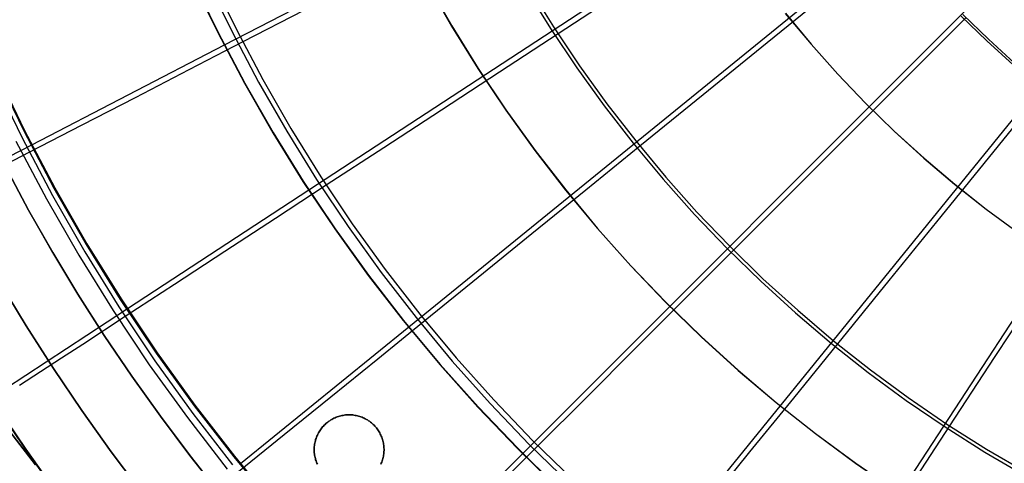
# Model space of a CAD drawing. Header units: millimetres. Extents: x 20498 to 21098, y 1199 to 1799.
# Tile 13 of 110: x 20610 to 20721, y 1367 to 1417. Entities that reach past the tile are written whole.
import ezdxf

# ---------------------------------------------------------------- set-up
doc = ezdxf.new("R2010")
doc.units = ezdxf.units.MM
doc.layers.add('Rico Pouf Ferm Living', color=7, linetype='Continuous', true_color=0x000000)

msp = doc.modelspace()

# ---------------------------------------------------------------- linework, layer by layer
at = {"layer": 'Rico Pouf Ferm Living'}
for p, q in [((20632.98, 1414.14, 54.98), (20797.32, 1499.11, 54.68)), ((20642.49, 1397.84, 54.96), (20797.34, 1499.08, 54.68)), ((20653.73, 1382.43, 54.94), (20797.36, 1499.04, 54.68)), ((20666.57, 1368.19, 54.92), (20797.39, 1499.01, 54.68)), ((20680.81, 1355.35, 54.9), (20797.42, 1498.98, 54.68)), ((20696.22, 1344.11, 54.88), (20797.46, 1498.96, 54.68)), ((20708.51, 1426.07, 413.18), (20694.1, 1414.38, 410.03)), ((20631.56, 1421.6, 397.5), (20634.33, 1415.88, 397.49)), ((20629.41, 1421.33, 53), (20632.22, 1415.53, 52.99)), ((20629.45, 1421.34, 55), (20632.26, 1415.55, 54.99)), ((20631.05, 1421.36, 399.4), (20633.83, 1415.62, 399.4)), ((20655.76, 1421.15, 52.58), (20658.56, 1416.27, 52.57)), ((20655.78, 1421.16, 54.58), (20658.58, 1416.28, 54.57)), ((20666.91, 1420.48, 408.21), (20669.7, 1415.98, 408.21)), ((20667.23, 1420.68, 406.26), (20670.02, 1416.19, 406.25)), ((20678.23, 1420.42, 408.24), (20670.54, 1415.39, 406.25)), ((20641.9, 1418.02, 400.01), (20635.05, 1414.48, 397.49)), ((20696.13, 1417.7, 52.35), (20699.03, 1414.23, 52.34)), ((20696.14, 1417.71, 54.35), (20699.03, 1414.23, 54.34)), ((20716.49, 1417.22, 413.17), (20703.36, 1404.11, 410.02)), ((20715.95, 1417.39, 415.15), (20718.82, 1414.59, 415.15)), ((20716.14, 1417.58, 413.17), (20719, 1414.79, 413.17)), ((20634.33, 1415.88, 397.49), (20637.31, 1410.25, 397.48)), ((20658.56, 1416.27, 52.57), (20661.52, 1411.5, 52.57)), ((20658.58, 1416.28, 54.57), (20661.54, 1411.5, 54.57)), ((20669.7, 1415.98, 408.21), (20672.65, 1411.58, 408.2)), ((20670.02, 1416.19, 406.25), (20672.96, 1411.8, 406.24)), ((20632.22, 1415.53, 52.99), (20635.22, 1409.84, 52.98)), ((20632.26, 1415.55, 54.99), (20635.26, 1409.86, 54.98)), ((20633.83, 1415.62, 399.4), (20636.81, 1409.97, 399.39)), ((20670.54, 1415.39, 406.25), (20663.96, 1411.1, 404.36)), ((20719, 1414.79, 413.17), (20721.96, 1412.1, 413.16)), ((20611.29, 1402.92, 55.95), (20632.98, 1414.14, 54.98)), ((20635.05, 1414.48, 397.49), (20628.96, 1411.34, 395.01)), ((20694.1, 1414.38, 410.03), (20686.9, 1408.53, 408.22)), ((20699.03, 1414.23, 54.34), (20702.05, 1410.86, 54.34)), ((20699.03, 1414.23, 52.34), (20702.04, 1410.86, 52.34)), ((20718.82, 1414.59, 415.15), (20721.78, 1411.9, 415.14)), ((20661.52, 1411.5, 52.57), (20664.65, 1406.82, 52.56)), ((20661.54, 1411.5, 54.57), (20664.67, 1406.83, 54.56)), ((20672.65, 1411.58, 408.2), (20675.74, 1407.28, 408.19)), ((20672.96, 1411.8, 406.24), (20676.05, 1407.52, 406.24)), ((20607.2, 1411.03, 53.96), (20610.38, 1404.48, 53.95)), ((20607.3, 1411.07, 55.96), (20610.47, 1404.52, 55.95)), ((20628.96, 1411.34, 395.01), (20622.91, 1408.21, 392.32)), ((20663.96, 1411.1, 404.36), (20657.41, 1406.82, 402.28)), ((20702.04, 1410.86, 52.34), (20705.17, 1407.59, 52.33)), ((20702.05, 1410.86, 54.34), (20705.17, 1407.59, 54.33)), ((20607.01, 1410.25, 386.27), (20610.19, 1403.68, 386.26)), ((20635.22, 1409.84, 52.98), (20638.42, 1404.26, 52.97)), ((20635.26, 1409.86, 54.98), (20638.46, 1404.28, 54.97)), ((20636.81, 1409.97, 399.39), (20639.99, 1404.43, 399.38)), ((20637.31, 1410.25, 397.48), (20640.47, 1404.73, 397.47)), ((20725.33, 1409.25, 413.16), (20713.63, 1394.84, 410.01)), ((20622.91, 1408.21, 392.32), (20616.91, 1405.12, 389.4)), ((20686.9, 1408.53, 408.22), (20679.77, 1402.75, 406.23)), ((20675.74, 1407.28, 408.19), (20678.99, 1403.1, 408.19)), ((20676.05, 1407.52, 406.24), (20679.29, 1403.34, 406.23)), ((20705.17, 1407.59, 54.33), (20708.41, 1404.44, 54.33)), ((20705.17, 1407.59, 52.33), (20708.4, 1404.44, 52.33)), ((20657.41, 1406.82, 402.28), (20650.91, 1402.58, 399.99)), ((20664.65, 1406.82, 52.56), (20667.94, 1402.26, 52.55)), ((20664.67, 1406.83, 54.56), (20667.96, 1402.27, 54.55)), ((20616.91, 1405.12, 389.4), (20611.01, 1402.08, 386.26)), ((20610.19, 1403.68, 386.26), (20613.61, 1397.22, 386.25)), ((20610.38, 1404.48, 53.95), (20613.78, 1398.03, 53.94)), ((20610.47, 1404.52, 55.95), (20613.87, 1398.08, 55.94)), ((20638.42, 1404.26, 52.97), (20641.82, 1398.79, 52.96)), ((20638.46, 1404.28, 54.97), (20641.86, 1398.81, 54.96)), ((20639.99, 1404.43, 399.38), (20643.35, 1399.01, 399.37)), ((20640.47, 1404.73, 397.47), (20643.83, 1399.32, 397.46)), ((20703.36, 1404.11, 410.02), (20696.8, 1397.55, 408.21)), ((20708.4, 1404.44, 52.33), (20711.75, 1401.39, 52.32)), ((20708.41, 1404.44, 54.33), (20711.76, 1401.4, 54.32)), ((20601.6, 1397.91, 56.73), (20611.29, 1402.92, 55.95)), ((20609.5, 1403.32, 388.08), (20612.93, 1396.84, 388.07)), ((20650.91, 1402.58, 399.99), (20644.45, 1398.36, 397.46)), ((20679.77, 1402.75, 406.23), (20673.66, 1397.8, 404.34)), ((20678.99, 1403.1, 408.19), (20682.38, 1399.03, 408.18)), ((20679.29, 1403.34, 406.23), (20682.67, 1399.28, 406.22)), ((20611.01, 1402.08, 386.26), (20605.94, 1399.46, 383.32)), ((20667.94, 1402.26, 52.55), (20671.39, 1397.82, 52.54)), ((20667.96, 1402.27, 54.55), (20671.41, 1397.83, 54.54)), ((20610.93, 1395.57, 10.68), (20608.35, 1400.38, 10.68)), ((20608.35, 1400.38, -0.11), (20610.92, 1395.57, -0.1)), ((20610.93, 1395.57, 5.29), (20608.35, 1400.38, 5.28)), ((20610.93, 1395.57, 10.68), (20608.35, 1400.38, 10.68)), ((20610.93, 1395.57, 15.03), (20608.35, 1400.38, 15.03)), ((20610.93, 1395.57, 10.68), (20608.35, 1400.38, 10.68)), ((20608.36, 1400.38, 19.39), (20610.93, 1395.57, 19.39)), ((20711.75, 1401.39, 52.32), (20715.2, 1398.47, 52.32)), ((20711.76, 1401.4, 54.32), (20715.21, 1398.47, 54.32)), ((20643.83, 1399.32, 397.46), (20647.37, 1394.03, 397.46)), ((20682.67, 1399.28, 406.22), (20686.19, 1395.34, 406.22)), ((20644.45, 1398.36, 397.46), (20638.72, 1394.62, 394.99)), ((20641.82, 1398.79, 52.96), (20645.4, 1393.44, 52.95)), ((20641.86, 1398.81, 54.96), (20645.44, 1393.46, 54.95)), ((20643.35, 1399.01, 399.37), (20646.91, 1393.7, 399.36)), ((20682.38, 1399.03, 408.18), (20685.91, 1395.08, 408.17)), ((20715.2, 1398.47, 52.32), (20718.75, 1395.67, 52.32)), ((20715.21, 1398.47, 54.32), (20718.76, 1395.67, 54.32)), ((20613.61, 1397.22, 386.25), (20617.24, 1390.88, 386.24)), ((20613.78, 1398.03, 53.94), (20617.41, 1391.71, 53.93)), ((20613.87, 1398.08, 55.94), (20617.5, 1391.76, 55.93)), ((20622.05, 1384.48, 55.92), (20642.49, 1397.84, 54.96)), ((20673.66, 1397.8, 404.34), (20667.59, 1392.88, 402.26)), ((20671.39, 1397.82, 52.54), (20674.99, 1393.5, 52.54)), ((20671.41, 1397.83, 54.54), (20675, 1393.51, 54.54)), ((20696.8, 1397.55, 408.21), (20690.31, 1391.06, 406.21)), ((20612.93, 1396.84, 388.07), (20616.57, 1390.48, 388.06)), ((20610.92, 1395.57, -0.1), (20613.63, 1390.81, -0.1)), ((20613.64, 1390.81, 10.68), (20610.93, 1395.57, 10.68)), ((20613.64, 1390.81, 5.29), (20610.93, 1395.57, 5.29)), ((20610.93, 1395.57, 19.39), (20613.64, 1390.81, 19.39)), ((20613.64, 1390.81, 10.68), (20610.93, 1395.57, 10.68)), ((20613.64, 1390.81, 15.03), (20610.93, 1395.57, 15.03)), ((20613.64, 1390.81, 10.68), (20610.93, 1395.57, 10.68)), ((20685.91, 1395.08, 408.17), (20689.57, 1391.25, 408.17)), ((20686.19, 1395.34, 406.22), (20689.84, 1391.53, 406.21)), ((20713.63, 1394.84, 410.01), (20707.79, 1387.65, 408.19)), ((20718.75, 1395.67, 52.32), (20722.39, 1392.99, 52.31)), ((20718.76, 1395.67, 54.32), (20722.4, 1393, 54.31)), ((20638.72, 1394.62, 394.99), (20633.01, 1390.89, 392.29)), ((20646.91, 1393.7, 399.36), (20650.64, 1388.53, 399.35)), ((20647.37, 1394.03, 397.46), (20651.09, 1388.87, 397.45)), ((20645.4, 1393.44, 52.95), (20649.17, 1388.22, 52.94)), ((20645.44, 1393.46, 54.95), (20649.2, 1388.24, 54.94)), ((20667.59, 1392.88, 402.26), (20661.56, 1387.98, 399.97)), ((20674.99, 1393.5, 52.54), (20678.73, 1389.3, 52.53)), ((20675, 1393.51, 54.54), (20678.75, 1389.31, 54.53)), ((20617.41, 1391.71, 53.93), (20621.25, 1385.52, 53.92)), ((20617.5, 1391.76, 55.93), (20621.34, 1385.57, 55.92)), ((20689.84, 1391.53, 406.21), (20693.62, 1387.84, 406.21)), ((20613.63, 1390.81, -0.1), (20616.47, 1386.11, -0.1)), ((20616.48, 1386.11, 10.68), (20613.64, 1390.81, 10.68)), ((20616.48, 1386.11, 5.29), (20613.64, 1390.81, 5.29)), ((20613.64, 1390.81, 19.39), (20616.48, 1386.11, 19.39)), ((20616.48, 1386.11, 10.68), (20613.64, 1390.81, 10.68)), ((20616.48, 1386.11, 15.04), (20613.64, 1390.81, 15.03)), ((20616.48, 1386.11, 10.68), (20613.64, 1390.81, 10.68)), ((20616.57, 1390.48, 388.06), (20620.44, 1384.26, 388.05)), ((20617.24, 1390.88, 386.24), (20621.09, 1384.68, 386.23)), ((20633.01, 1390.89, 392.29), (20627.37, 1387.21, 389.37)), ((20690.31, 1391.06, 406.21), (20684.75, 1385.51, 404.32)), ((20689.57, 1391.25, 408.17), (20693.36, 1387.56, 408.16)), ((20678.73, 1389.3, 52.53), (20682.62, 1385.24, 52.53)), ((20678.75, 1389.31, 54.53), (20682.64, 1385.25, 54.53)), ((20649.17, 1388.22, 52.94), (20653.11, 1383.13, 52.94)), ((20649.2, 1388.24, 54.94), (20653.15, 1383.16, 54.94)), ((20650.64, 1388.53, 399.35), (20654.55, 1383.48, 399.35)), ((20651.09, 1388.87, 397.45), (20654.99, 1383.84, 397.44)), ((20610.66, 1382.53, 10.68), (20607.73, 1387.38, 10.68)), ((20607.73, 1387.38, 19.39), (20610.66, 1382.53, 19.39)), ((20610.66, 1382.53, 15.03), (20607.73, 1387.38, 15.03)), ((20627.37, 1387.21, 389.37), (20621.81, 1383.58, 386.23)), ((20661.56, 1387.98, 399.97), (20655.57, 1383.13, 397.44)), ((20693.36, 1387.56, 408.16), (20697.28, 1383.99, 408.16)), ((20693.62, 1387.84, 406.21), (20697.53, 1384.29, 406.2)), ((20707.79, 1387.65, 408.19), (20702, 1380.52, 406.2)), ((20616.47, 1386.11, -0.1), (20619.44, 1381.46, -0.1)), ((20619.45, 1381.46, 10.68), (20616.48, 1386.11, 10.68)), ((20619.44, 1381.46, 5.29), (20616.48, 1386.11, 5.29)), ((20616.48, 1386.11, 19.39), (20619.45, 1381.46, 19.39)), ((20619.45, 1381.46, 10.68), (20616.48, 1386.11, 10.68)), ((20619.45, 1381.46, 15.04), (20616.48, 1386.11, 15.04)), ((20619.45, 1381.46, 10.68), (20616.48, 1386.11, 10.68)), ((20724.74, 1386.73, 410), (20719.67, 1378.98, 408.18)), ((20621.25, 1385.52, 53.92), (20625.3, 1379.47, 53.91)), ((20621.34, 1385.57, 55.92), (20625.39, 1379.52, 55.91)), ((20684.75, 1385.51, 404.32), (20679.22, 1379.98, 402.24)), ((20682.62, 1385.24, 52.53), (20686.65, 1381.32, 52.52)), ((20682.64, 1385.25, 54.53), (20686.67, 1381.33, 54.52)), ((20612.92, 1378.5, 56.7), (20622.05, 1384.48, 55.92)), ((20620.44, 1384.26, 388.05), (20624.52, 1378.16, 388.04)), ((20621.09, 1384.68, 386.23), (20625.15, 1378.61, 386.22)), ((20654.99, 1383.84, 397.44), (20659.07, 1378.95, 397.43)), ((20697.28, 1383.99, 408.16), (20701.32, 1380.57, 408.15)), ((20697.53, 1384.29, 406.2), (20701.57, 1380.87, 406.2)), ((20621.81, 1383.58, 386.23), (20617.02, 1380.46, 383.29)), ((20655.57, 1383.13, 397.44), (20650.25, 1378.81, 394.96)), ((20653.11, 1383.13, 52.94), (20657.23, 1378.18, 52.93)), ((20653.15, 1383.16, 54.94), (20657.27, 1378.21, 54.93)), ((20654.55, 1383.48, 399.35), (20658.64, 1378.58, 399.34)), ((20613.72, 1377.74, 10.68), (20610.66, 1382.53, 10.68)), ((20610.66, 1382.53, 19.39), (20613.73, 1377.74, 19.39)), ((20613.72, 1377.74, 15.04), (20610.66, 1382.53, 15.03)), ((20634.78, 1367.04, 55.89), (20653.73, 1382.43, 54.94)), ((20617.02, 1380.46, 383.29), (20614.64, 1378.9, 381.73)), ((20619.44, 1381.46, -0.1), (20622.54, 1376.88, -0.1)), ((20622.54, 1376.88, 5.3), (20619.44, 1381.46, 5.29)), ((20622.54, 1376.88, 10.69), (20619.45, 1381.46, 10.68)), ((20619.45, 1381.46, 19.39), (20622.55, 1376.88, 19.4)), ((20622.54, 1376.88, 10.69), (20619.45, 1381.46, 10.68)), ((20622.55, 1376.88, 15.04), (20619.45, 1381.46, 15.04)), ((20622.54, 1376.88, 10.69), (20619.45, 1381.46, 10.68)), ((20686.65, 1381.32, 52.52), (20690.81, 1377.53, 52.52)), ((20686.67, 1381.33, 54.52), (20690.83, 1377.55, 54.52)), ((20702, 1380.52, 406.2), (20697.04, 1374.42, 404.31)), ((20701.32, 1380.57, 408.15), (20705.48, 1377.29, 408.15)), ((20701.57, 1380.87, 406.2), (20705.71, 1377.6, 406.19)), ((20625.3, 1379.47, 53.91), (20629.57, 1373.56, 53.9)), ((20625.39, 1379.52, 55.91), (20629.65, 1373.61, 55.9)), ((20679.22, 1379.98, 402.24), (20673.73, 1374.49, 399.95)), ((20608.31, 1375.49, 57.22), (20612.92, 1378.5, 56.7)), ((20614.64, 1378.9, 381.73), (20612.27, 1377.36, 380.12)), ((20624.52, 1378.16, 388.04), (20628.81, 1372.22, 388.03)), ((20625.15, 1378.61, 386.22), (20629.43, 1372.69, 386.21)), ((20650.25, 1378.81, 394.96), (20644.96, 1374.52, 392.27)), ((20657.23, 1378.18, 52.93), (20661.52, 1373.38, 52.92)), ((20657.27, 1378.21, 54.93), (20661.55, 1373.41, 54.92)), ((20658.64, 1378.58, 399.34), (20662.89, 1373.81, 399.33)), ((20659.07, 1378.95, 397.43), (20663.31, 1374.2, 397.43)), ((20719.67, 1378.98, 408.18), (20714.64, 1371.29, 406.19)), ((20612.27, 1377.36, 380.12), (20609.92, 1375.83, 378.45)), ((20616.92, 1373.01, 10.68), (20613.72, 1377.74, 10.68)), ((20616.92, 1373.01, 15.04), (20613.72, 1377.74, 15.04)), ((20613.73, 1377.74, 19.39), (20616.92, 1373.01, 19.39)), ((20690.81, 1377.53, 52.52), (20695.1, 1373.9, 52.51)), ((20690.83, 1377.55, 54.52), (20695.12, 1373.91, 54.51)), ((20705.48, 1377.29, 408.15), (20709.75, 1374.15, 408.15)), ((20705.71, 1377.6, 406.19), (20709.97, 1374.47, 406.19)), ((20625.76, 1372.37, 10.69), (20622.54, 1376.88, 10.69)), ((20622.54, 1376.88, -0.1), (20625.76, 1372.37, -0.09)), ((20625.76, 1372.37, 5.3), (20622.54, 1376.88, 5.3)), ((20625.76, 1372.37, 10.69), (20622.54, 1376.88, 10.69)), ((20625.76, 1372.37, 10.69), (20622.54, 1376.88, 10.69)), ((20622.55, 1376.88, 19.4), (20625.77, 1372.37, 19.4)), ((20625.77, 1372.37, 15.04), (20622.55, 1376.88, 15.04)), ((20644.96, 1374.52, 392.27), (20639.72, 1370.28, 389.35)), ((20662.89, 1373.81, 399.33), (20667.31, 1369.2, 399.33)), ((20663.31, 1374.2, 397.43), (20667.71, 1369.6, 397.42)), ((20673.73, 1374.49, 399.95), (20668.27, 1369.04, 397.42)), ((20697.04, 1374.42, 404.31), (20692.11, 1368.36, 402.22)), ((20695.1, 1373.9, 52.51), (20699.52, 1370.41, 52.51)), ((20695.12, 1373.91, 54.51), (20699.53, 1370.43, 54.51)), ((20709.75, 1374.15, 408.15), (20714.12, 1371.17, 408.14)), ((20709.97, 1374.47, 406.19), (20714.33, 1371.49, 406.19)), ((20607.23, 1372.7, 59.67), (20611.7, 1366.89, 59.67)), ((20611.7, 1366.89, 59.67), (20607.23, 1372.7, 59.67)), ((20610.58, 1368.66, 10.68), (20607.28, 1373.55, 10.68)), ((20607.31, 1373.54, 65.11), (20610.61, 1368.66, 65.11)), ((20620.24, 1368.36, 10.69), (20616.92, 1373.01, 10.68)), ((20616.92, 1373.01, 19.39), (20620.24, 1368.36, 19.4)), ((20620.24, 1368.36, 15.04), (20616.92, 1373.01, 15.04)), ((20629.43, 1372.69, 386.21), (20633.9, 1366.92, 386.2)), ((20629.57, 1373.56, 53.9), (20634.03, 1367.8, 53.89)), ((20629.65, 1373.61, 55.9), (20634.12, 1367.86, 55.89)), ((20661.52, 1373.38, 52.92), (20665.97, 1368.73, 52.92)), ((20661.55, 1373.41, 54.92), (20666, 1368.76, 54.92)), ((20629.11, 1367.94, 10.69), (20625.76, 1372.37, 10.69)), ((20625.76, 1372.37, -0.09), (20629.1, 1367.94, -0.09)), ((20629.1, 1367.94, 5.3), (20625.76, 1372.37, 5.3)), ((20629.11, 1367.94, 10.69), (20625.76, 1372.37, 10.69)), ((20629.11, 1367.94, 10.69), (20625.76, 1372.37, 10.69)), ((20625.77, 1372.37, 19.4), (20629.11, 1367.93, 19.4)), ((20629.11, 1367.94, 15.05), (20625.77, 1372.37, 15.04)), ((20628.81, 1372.22, 388.03), (20633.3, 1366.43, 388.02)), ((20644.41, 1371.54, 59.69), (20644.31, 1371.45, 59.69)), ((20644.31, 1371.45, 59.69), (20644.41, 1371.54, 59.69)), ((20644.51, 1371.63, 59.69), (20644.41, 1371.54, 59.69)), ((20644.41, 1371.54, 59.69), (20644.51, 1371.63, 59.69)), ((20644.62, 1371.72, 59.69), (20644.51, 1371.63, 59.69)), ((20644.51, 1371.63, 59.69), (20644.62, 1371.72, 59.69)), ((20644.73, 1371.8, 59.69), (20644.62, 1371.72, 59.69)), ((20644.62, 1371.72, 59.69), (20644.73, 1371.8, 59.69)), ((20644.84, 1371.87, 59.69), (20644.73, 1371.8, 59.69)), ((20644.73, 1371.8, 59.69), (20644.84, 1371.87, 59.69)), ((20644.95, 1371.95, 59.69), (20644.84, 1371.87, 59.69)), ((20644.84, 1371.87, 59.69), (20644.95, 1371.95, 59.69)), ((20645.07, 1372.02, 59.69), (20644.95, 1371.95, 59.69)), ((20644.95, 1371.95, 59.69), (20645.07, 1372.02, 59.69)), ((20645.19, 1372.08, 59.69), (20645.07, 1372.02, 59.69)), ((20645.07, 1372.02, 59.69), (20645.19, 1372.08, 59.69)), ((20645.31, 1372.14, 59.69), (20645.19, 1372.08, 59.69)), ((20645.19, 1372.08, 59.69), (20645.31, 1372.14, 59.69)), ((20645.43, 1372.2, 59.69), (20645.31, 1372.14, 59.69)), ((20645.31, 1372.14, 59.69), (20645.43, 1372.2, 59.69)), ((20645.56, 1372.25, 59.69), (20645.43, 1372.2, 59.69)), ((20645.43, 1372.2, 59.69), (20645.56, 1372.25, 59.69)), ((20645.69, 1372.3, 59.69), (20645.56, 1372.25, 59.69)), ((20645.56, 1372.25, 59.69), (20645.69, 1372.3, 59.69)), ((20645.81, 1372.34, 59.69), (20645.69, 1372.3, 59.69)), ((20645.69, 1372.3, 59.69), (20645.81, 1372.34, 59.69)), ((20645.94, 1372.38, 59.69), (20645.81, 1372.34, 59.69)), ((20645.81, 1372.34, 59.69), (20645.94, 1372.38, 59.69)), ((20646.07, 1372.42, 59.69), (20645.94, 1372.38, 59.69)), ((20645.94, 1372.38, 59.69), (20646.07, 1372.42, 59.69)), ((20646.21, 1372.45, 59.69), (20646.07, 1372.42, 59.69)), ((20646.07, 1372.42, 59.69), (20646.21, 1372.45, 59.69)), ((20646.34, 1372.47, 59.69), (20646.21, 1372.45, 59.69)), ((20646.21, 1372.45, 59.69), (20646.34, 1372.47, 59.69)), ((20646.47, 1372.49, 59.69), (20646.34, 1372.47, 59.69)), ((20646.34, 1372.47, 59.69), (20646.47, 1372.49, 59.69)), ((20646.61, 1372.51, 59.69), (20646.47, 1372.49, 59.69)), ((20646.47, 1372.49, 59.69), (20646.61, 1372.51, 59.69)), ((20646.74, 1372.52, 59.69), (20646.61, 1372.51, 59.69)), ((20646.61, 1372.51, 59.69), (20646.74, 1372.52, 59.69)), ((20646.88, 1372.53, 59.69), (20646.74, 1372.52, 59.69)), ((20646.74, 1372.52, 59.69), (20646.88, 1372.53, 59.69)), ((20647.02, 1372.53, 59.69), (20646.88, 1372.53, 59.69)), ((20646.88, 1372.53, 59.69), (20647.02, 1372.53, 59.69)), ((20647.02, 1372.53, 59.69), (20647.15, 1372.53, 59.69)), ((20647.15, 1372.53, 59.69), (20647.02, 1372.53, 59.69)), ((20647.15, 1372.53, 59.69), (20647.29, 1372.52, 59.69)), ((20647.29, 1372.52, 59.69), (20647.15, 1372.53, 59.69)), ((20647.29, 1372.52, 59.69), (20647.42, 1372.51, 59.69)), ((20647.42, 1372.51, 59.69), (20647.29, 1372.52, 59.69)), ((20647.42, 1372.51, 59.69), (20647.56, 1372.49, 59.69)), ((20647.56, 1372.49, 59.69), (20647.42, 1372.51, 59.69)), ((20647.56, 1372.49, 59.69), (20647.69, 1372.47, 59.69)), ((20647.69, 1372.47, 59.69), (20647.56, 1372.49, 59.69)), ((20647.69, 1372.47, 59.69), (20647.82, 1372.45, 59.69)), ((20647.82, 1372.45, 59.69), (20647.69, 1372.47, 59.69)), ((20647.82, 1372.45, 59.69), (20647.96, 1372.42, 59.69)), ((20647.96, 1372.42, 59.69), (20647.82, 1372.45, 59.69)), ((20647.96, 1372.42, 59.69), (20648.09, 1372.38, 59.69)), ((20648.09, 1372.38, 59.69), (20647.96, 1372.42, 59.69)), ((20648.09, 1372.38, 59.69), (20648.22, 1372.34, 59.69)), ((20648.22, 1372.34, 59.69), (20648.09, 1372.38, 59.69)), ((20648.22, 1372.34, 59.69), (20648.35, 1372.3, 59.69)), ((20648.35, 1372.3, 59.69), (20648.22, 1372.34, 59.69)), ((20648.35, 1372.3, 59.69), (20648.47, 1372.25, 59.69)), ((20648.47, 1372.25, 59.69), (20648.35, 1372.3, 59.69)), ((20648.47, 1372.25, 59.69), (20648.6, 1372.2, 59.69)), ((20648.6, 1372.2, 59.69), (20648.47, 1372.25, 59.69)), ((20648.6, 1372.2, 59.69), (20648.72, 1372.14, 59.69)), ((20648.72, 1372.14, 59.69), (20648.6, 1372.2, 59.69)), ((20648.72, 1372.14, 59.69), (20648.84, 1372.08, 59.69)), ((20648.84, 1372.08, 59.69), (20648.72, 1372.14, 59.69)), ((20648.84, 1372.08, 59.69), (20648.96, 1372.02, 59.69)), ((20648.96, 1372.02, 59.69), (20648.84, 1372.08, 59.69)), ((20648.96, 1372.02, 59.69), (20649.08, 1371.95, 59.69)), ((20649.08, 1371.95, 59.69), (20648.96, 1372.02, 59.69)), ((20649.08, 1371.95, 59.69), (20649.19, 1371.87, 59.69)), ((20649.19, 1371.87, 59.69), (20649.08, 1371.95, 59.69)), ((20649.19, 1371.87, 59.69), (20649.3, 1371.8, 59.69)), ((20649.3, 1371.8, 59.69), (20649.19, 1371.87, 59.69)), ((20649.3, 1371.8, 59.69), (20649.41, 1371.72, 59.69)), ((20649.41, 1371.72, 59.69), (20649.3, 1371.8, 59.69)), ((20649.41, 1371.72, 59.69), (20649.52, 1371.63, 59.69)), ((20649.52, 1371.63, 59.69), (20649.41, 1371.72, 59.69)), ((20649.52, 1371.63, 59.69), (20649.62, 1371.54, 59.69)), ((20649.62, 1371.54, 59.69), (20649.52, 1371.63, 59.69)), ((20649.62, 1371.54, 59.69), (20649.72, 1371.45, 59.69)), ((20649.72, 1371.45, 59.69), (20649.62, 1371.54, 59.69)), ((20714.33, 1371.49, 406.19), (20718.8, 1368.67, 406.18)), ((20643.57, 1370.49, 59.69), (20643.5, 1370.37, 59.69)), ((20643.5, 1370.37, 59.69), (20643.57, 1370.49, 59.69)), ((20643.63, 1370.61, 59.69), (20643.57, 1370.49, 59.69)), ((20643.57, 1370.49, 59.69), (20643.63, 1370.61, 59.69)), ((20643.71, 1370.72, 59.69), (20643.63, 1370.61, 59.69)), ((20643.63, 1370.61, 59.69), (20643.71, 1370.72, 59.69)), ((20643.78, 1370.83, 59.69), (20643.71, 1370.72, 59.69)), ((20643.71, 1370.72, 59.69), (20643.78, 1370.83, 59.69)), ((20643.86, 1370.94, 59.69), (20643.78, 1370.83, 59.69)), ((20643.78, 1370.83, 59.69), (20643.86, 1370.94, 59.69)), ((20643.94, 1371.05, 59.69), (20643.86, 1370.94, 59.69)), ((20643.86, 1370.94, 59.69), (20643.94, 1371.05, 59.69)), ((20644.03, 1371.16, 59.69), (20643.94, 1371.05, 59.69)), ((20643.94, 1371.05, 59.69), (20644.03, 1371.16, 59.69)), ((20644.12, 1371.26, 59.69), (20644.03, 1371.16, 59.69)), ((20644.03, 1371.16, 59.69), (20644.12, 1371.26, 59.69)), ((20644.21, 1371.36, 59.69), (20644.12, 1371.26, 59.69)), ((20644.12, 1371.26, 59.69), (20644.21, 1371.36, 59.69)), ((20644.31, 1371.45, 59.69), (20644.21, 1371.36, 59.69)), ((20644.21, 1371.36, 59.69), (20644.31, 1371.45, 59.69)), ((20649.72, 1371.45, 59.69), (20649.82, 1371.36, 59.69)), ((20649.82, 1371.36, 59.69), (20649.72, 1371.45, 59.69)), ((20649.82, 1371.36, 59.69), (20649.91, 1371.26, 59.69)), ((20649.91, 1371.26, 59.69), (20649.82, 1371.36, 59.69)), ((20649.91, 1371.26, 59.69), (20650, 1371.16, 59.69)), ((20650, 1371.16, 59.69), (20649.91, 1371.26, 59.69)), ((20650, 1371.16, 59.69), (20650.09, 1371.05, 59.69)), ((20650.09, 1371.05, 59.69), (20650, 1371.16, 59.69)), ((20650.09, 1371.05, 59.69), (20650.17, 1370.94, 59.69)), ((20650.17, 1370.94, 59.69), (20650.09, 1371.05, 59.69)), ((20650.17, 1370.94, 59.69), (20650.25, 1370.83, 59.69)), ((20650.25, 1370.83, 59.69), (20650.17, 1370.94, 59.69)), ((20650.25, 1370.83, 59.69), (20650.33, 1370.72, 59.69)), ((20650.33, 1370.72, 59.69), (20650.25, 1370.83, 59.69)), ((20650.33, 1370.72, 59.69), (20650.4, 1370.61, 59.69)), ((20650.4, 1370.61, 59.69), (20650.33, 1370.72, 59.69)), ((20650.4, 1370.61, 59.69), (20650.46, 1370.49, 59.69)), ((20650.46, 1370.49, 59.69), (20650.4, 1370.61, 59.69)), ((20650.46, 1370.49, 59.69), (20650.53, 1370.37, 59.69)), ((20650.53, 1370.37, 59.69), (20650.46, 1370.49, 59.69)), ((20699.52, 1370.41, 52.51), (20704.05, 1367.09, 52.5)), ((20699.53, 1370.43, 54.51), (20704.06, 1367.1, 54.5)), ((20714.64, 1371.29, 406.19), (20710.34, 1364.72, 404.29)), ((20714.12, 1371.17, 408.14), (20718.6, 1368.34, 408.14)), ((20639.72, 1370.28, 389.35), (20634.56, 1366.1, 386.2)), ((20643.16, 1369.34, 59.69), (20643.13, 1369.21, 59.69)), ((20643.13, 1369.21, 59.69), (20643.16, 1369.34, 59.69)), ((20643.18, 1369.48, 59.69), (20643.16, 1369.34, 59.69)), ((20643.16, 1369.34, 59.69), (20643.18, 1369.48, 59.69)), ((20643.22, 1369.61, 59.69), (20643.18, 1369.48, 59.69)), ((20643.18, 1369.48, 59.69), (20643.22, 1369.61, 59.69)), ((20643.25, 1369.74, 59.69), (20643.22, 1369.61, 59.69)), ((20643.22, 1369.61, 59.69), (20643.25, 1369.74, 59.69)), ((20643.29, 1369.87, 59.69), (20643.25, 1369.74, 59.69)), ((20643.25, 1369.74, 59.69), (20643.29, 1369.87, 59.69)), ((20643.34, 1370, 59.69), (20643.29, 1369.87, 59.69)), ((20643.29, 1369.87, 59.69), (20643.34, 1370, 59.69)), ((20643.39, 1370.12, 59.69), (20643.34, 1370, 59.69)), ((20643.34, 1370, 59.69), (20643.39, 1370.12, 59.69)), ((20643.45, 1370.25, 59.69), (20643.39, 1370.12, 59.69)), ((20643.39, 1370.12, 59.69), (20643.45, 1370.25, 59.69)), ((20643.5, 1370.37, 59.69), (20643.45, 1370.25, 59.69)), ((20643.45, 1370.25, 59.69), (20643.5, 1370.37, 59.69)), ((20650.53, 1370.37, 59.69), (20650.59, 1370.25, 59.69)), ((20650.59, 1370.25, 59.69), (20650.53, 1370.37, 59.69)), ((20650.59, 1370.25, 59.69), (20650.64, 1370.12, 59.69)), ((20650.64, 1370.12, 59.69), (20650.59, 1370.25, 59.69)), ((20650.64, 1370.12, 59.69), (20650.69, 1370, 59.69)), ((20650.69, 1370, 59.69), (20650.64, 1370.12, 59.69)), ((20650.69, 1370, 59.69), (20650.74, 1369.87, 59.69)), ((20650.74, 1369.87, 59.69), (20650.69, 1370, 59.69)), ((20650.74, 1369.87, 59.69), (20650.78, 1369.74, 59.69)), ((20650.78, 1369.74, 59.69), (20650.74, 1369.87, 59.69)), ((20650.78, 1369.74, 59.69), (20650.81, 1369.61, 59.69)), ((20650.81, 1369.61, 59.69), (20650.78, 1369.74, 59.69)), ((20650.81, 1369.61, 59.69), (20650.85, 1369.48, 59.69)), ((20650.85, 1369.48, 59.69), (20650.81, 1369.61, 59.69)), ((20650.85, 1369.48, 59.69), (20650.88, 1369.34, 59.69)), ((20650.88, 1369.34, 59.69), (20650.85, 1369.48, 59.69)), ((20650.88, 1369.34, 59.69), (20650.9, 1369.21, 59.69)), ((20650.9, 1369.21, 59.69), (20650.88, 1369.34, 59.69)), ((20667.71, 1369.6, 397.42), (20672.27, 1365.16, 397.42)), ((20614.02, 1363.85, 10.68), (20610.58, 1368.66, 10.68)), ((20610.61, 1368.66, 65.11), (20614.05, 1363.84, 65.12)), ((20623.69, 1363.78, 10.69), (20620.24, 1368.36, 10.69)), ((20620.24, 1368.36, 19.4), (20623.69, 1363.78, 19.4)), ((20623.69, 1363.78, 15.04), (20620.24, 1368.36, 15.04)), ((20643.1, 1368.94, 59.69), (20643.09, 1368.81, 59.69)), ((20643.09, 1368.81, 59.69), (20643.1, 1368.94, 59.69)), ((20643.09, 1368.81, 59.69), (20643.09, 1368.67, 59.69)), ((20643.09, 1368.67, 59.69), (20643.09, 1368.81, 59.69)), ((20643.09, 1368.67, 59.69), (20643.09, 1368.53, 59.69)), ((20643.09, 1368.53, 59.69), (20643.09, 1368.67, 59.69)), ((20643.09, 1368.53, 59.69), (20643.09, 1368.4, 59.69)), ((20643.09, 1368.4, 59.69), (20643.09, 1368.53, 59.69)), ((20643.09, 1368.4, 59.69), (20643.1, 1368.26, 59.69)), ((20643.1, 1368.26, 59.69), (20643.09, 1368.4, 59.69)), ((20643.11, 1369.08, 59.69), (20643.1, 1368.94, 59.69)), ((20643.1, 1368.94, 59.69), (20643.11, 1369.08, 59.69)), ((20643.1, 1368.26, 59.69), (20643.11, 1368.13, 59.69)), ((20643.11, 1368.13, 59.69), (20643.1, 1368.26, 59.69)), ((20643.13, 1369.21, 59.69), (20643.11, 1369.08, 59.69)), ((20643.11, 1369.08, 59.69), (20643.13, 1369.21, 59.69)), ((20649.31, 1350.92, 55.87), (20666.57, 1368.19, 54.92)), ((20650.9, 1369.21, 59.69), (20650.92, 1369.08, 59.69)), ((20650.92, 1369.08, 59.69), (20650.9, 1369.21, 59.69)), ((20650.92, 1369.08, 59.69), (20650.93, 1368.94, 59.69)), ((20650.93, 1368.94, 59.69), (20650.92, 1369.08, 59.69)), ((20650.93, 1368.26, 59.69), (20650.92, 1368.13, 59.69)), ((20650.92, 1368.13, 59.69), (20650.93, 1368.26, 59.69)), ((20650.93, 1368.94, 59.69), (20650.94, 1368.81, 59.69)), ((20650.94, 1368.81, 59.69), (20650.93, 1368.94, 59.69)), ((20650.94, 1368.4, 59.69), (20650.93, 1368.26, 59.69)), ((20650.93, 1368.26, 59.69), (20650.94, 1368.4, 59.69)), ((20650.94, 1368.81, 59.69), (20650.95, 1368.67, 59.69)), ((20650.95, 1368.67, 59.69), (20650.94, 1368.81, 59.69)), ((20650.95, 1368.53, 59.69), (20650.94, 1368.4, 59.69)), ((20650.94, 1368.4, 59.69), (20650.95, 1368.53, 59.69)), ((20650.95, 1368.67, 59.69), (20650.95, 1368.53, 59.69)), ((20650.95, 1368.53, 59.69), (20650.95, 1368.67, 59.69)), ((20668.27, 1369.04, 397.42), (20663.42, 1364.21, 394.94)), ((20665.97, 1368.73, 52.92), (20670.58, 1364.24, 52.91)), ((20666, 1368.76, 54.92), (20670.61, 1364.27, 54.91)), ((20667.31, 1369.2, 399.33), (20671.88, 1364.75, 399.32)), ((20692.11, 1368.36, 402.22), (20687.22, 1362.33, 399.93)), ((20718.6, 1368.34, 408.14), (20723.17, 1365.66, 408.14)), ((20718.8, 1368.67, 406.18), (20723.36, 1366, 406.18)), ((20629.1, 1367.94, -0.09), (20632.56, 1363.58, -0.09)), ((20632.56, 1363.58, 5.3), (20629.1, 1367.94, 5.3)), ((20632.57, 1363.58, 10.69), (20629.11, 1367.94, 10.69)), ((20632.57, 1363.58, 10.69), (20629.11, 1367.94, 10.69)), ((20632.57, 1363.58, 15.05), (20629.11, 1367.94, 15.05)), ((20632.57, 1363.58, 10.69), (20629.11, 1367.94, 10.69)), ((20629.11, 1367.93, 19.4), (20632.57, 1363.58, 19.4)), ((20634.03, 1367.8, 53.89), (20638.7, 1362.2, 53.89)), ((20634.12, 1367.86, 55.89), (20638.78, 1362.26, 55.88)), ((20643.11, 1368.13, 59.69), (20643.13, 1367.99, 59.69)), ((20643.13, 1367.99, 59.69), (20643.11, 1368.13, 59.69)), ((20643.13, 1367.99, 59.69), (20643.16, 1367.86, 59.69)), ((20643.16, 1367.86, 59.69), (20643.13, 1367.99, 59.69)), ((20643.16, 1367.86, 59.69), (20643.18, 1367.73, 59.69)), ((20643.18, 1367.73, 59.69), (20643.16, 1367.86, 59.69)), ((20643.18, 1367.73, 59.69), (20643.22, 1367.6, 59.69)), ((20643.22, 1367.6, 59.69), (20643.18, 1367.73, 59.69)), ((20643.22, 1367.6, 59.69), (20643.25, 1367.46, 59.69)), ((20643.25, 1367.46, 59.69), (20643.22, 1367.6, 59.69)), ((20643.25, 1367.46, 59.69), (20643.29, 1367.34, 59.69)), ((20643.29, 1367.34, 59.69), (20643.25, 1367.46, 59.69)), ((20643.29, 1367.34, 59.69), (20643.34, 1367.21, 59.69)), ((20643.34, 1367.21, 59.69), (20643.29, 1367.34, 59.69)), ((20643.34, 1367.21, 59.69), (20643.39, 1367.08, 59.69)), ((20643.39, 1367.08, 59.69), (20643.34, 1367.21, 59.69)), ((20643.39, 1367.08, 59.69), (20643.45, 1366.96, 59.69)), ((20643.45, 1366.96, 59.69), (20643.39, 1367.08, 59.69)), ((20650.64, 1367.08, 59.69), (20650.59, 1366.96, 59.69)), ((20650.59, 1366.96, 59.69), (20650.64, 1367.08, 59.69)), ((20650.69, 1367.21, 59.69), (20650.64, 1367.08, 59.69)), ((20650.64, 1367.08, 59.69), (20650.69, 1367.21, 59.69)), ((20650.74, 1367.34, 59.69), (20650.69, 1367.21, 59.69)), ((20650.69, 1367.21, 59.69), (20650.74, 1367.34, 59.69)), ((20650.78, 1367.46, 59.69), (20650.74, 1367.34, 59.69)), ((20650.74, 1367.34, 59.69), (20650.78, 1367.46, 59.69)), ((20650.81, 1367.6, 59.69), (20650.78, 1367.46, 59.69)), ((20650.78, 1367.46, 59.69), (20650.81, 1367.6, 59.69)), ((20650.85, 1367.73, 59.69), (20650.81, 1367.6, 59.69)), ((20650.81, 1367.6, 59.69), (20650.85, 1367.73, 59.69)), ((20650.88, 1367.86, 59.69), (20650.85, 1367.73, 59.69)), ((20650.85, 1367.73, 59.69), (20650.88, 1367.86, 59.69)), ((20650.9, 1367.99, 59.69), (20650.88, 1367.86, 59.69)), ((20650.88, 1367.86, 59.69), (20650.9, 1367.99, 59.69)), ((20650.92, 1368.13, 59.69), (20650.9, 1367.99, 59.69)), ((20650.9, 1367.99, 59.69), (20650.92, 1368.13, 59.69)), ((20704.05, 1367.09, 52.5), (20708.69, 1363.92, 52.5)), ((20704.06, 1367.1, 54.5), (20708.71, 1363.93, 54.5))]:
    msp.add_line(p, q, dxfattribs=at)

doc.saveas('drawing.dxf')
